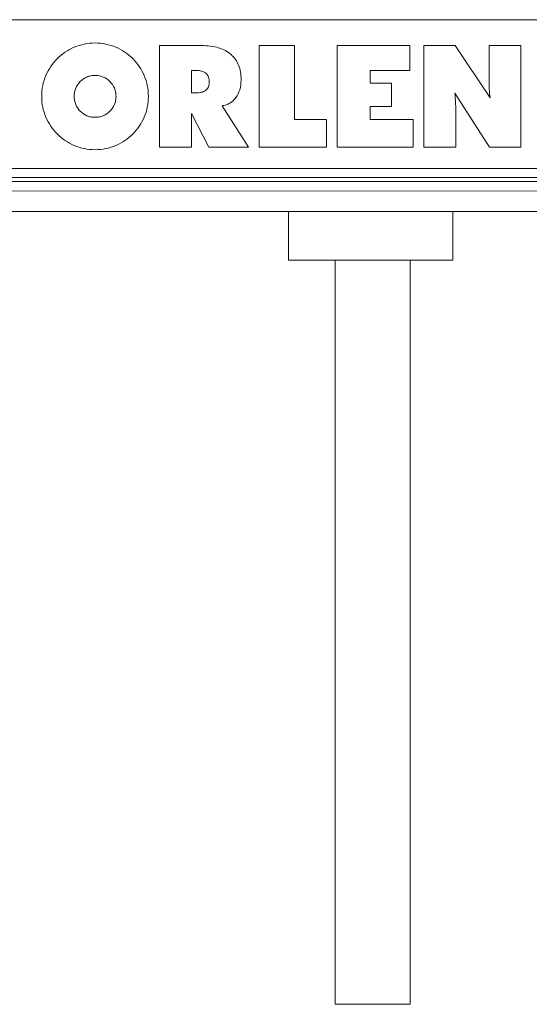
# Model space of a CAD drawing. Extents: x 64716 to 7565828, y -87108 to 5881792.
# Tile 132 of 160: x 289321 to 291182, y -47269 to -43673. Entities that reach past the tile are written whole.
import ezdxf

# ---------------------------------------------------------------- set-up
doc = ezdxf.new("R2010")
doc.units = 0
doc.header["$MEASUREMENT"] = 0
doc.layers.add('linii', color=7, linetype='Continuous', lineweight=15)

msp = doc.modelspace()

# ---------------------------------------------------------------- linework, layer by layer
at = {"layer": 'linii'}
for p, q in [((266802, -43673, 0), (291112.4, -43673, 0)), ((290236.2, -43673, 0), (291212.4, -43673, 0)), ((289479.7, -43796.7, 0), (289487.5, -43791.5, 0)), ((289479.7, -43796.7, 0), (289487.5, -43791.5, 0)), ((289487.5, -43791.5, 0), (289495.3, -43786.3, 0)), ((289487.5, -43791.5, 0), (289495.3, -43786.3, 0)), ((289495.3, -43786.3, 0), (289503.4, -43781.5, 0)), ((289495.3, -43786.3, 0), (289503.4, -43781.5, 0)), ((289503.4, -43781.5, 0), (289511.9, -43777.1, 0)), ((289503.4, -43781.5, 0), (289511.9, -43777.1, 0)), ((289511.9, -43777.1, 0), (289520.4, -43773.4, 0)), ((289511.9, -43777.1, 0), (289520.4, -43773.4, 0)), ((289520.4, -43773.4, 0), (289529.2, -43769.7, 0)), ((289520.4, -43773.4, 0), (289529.2, -43769.7, 0)), ((289529.2, -43769.7, 0), (289538.5, -43766.8, 0)), ((289529.2, -43769.7, 0), (289538.5, -43766.8, 0)), ((289538.5, -43766.8, 0), (289547.7, -43764.2, 0)), ((289538.5, -43766.8, 0), (289547.7, -43764.2, 0)), ((289547.7, -43764.2, 0), (289556.9, -43762, 0)), ((289547.7, -43764.2, 0), (289556.9, -43762, 0)), ((289556.9, -43762, 0), (289566.6, -43760.1, 0)), ((289556.9, -43762, 0), (289566.6, -43760.1, 0)), ((289566.6, -43760.1, 0), (289576.5, -43759, 0)), ((289566.6, -43760.1, 0), (289576.5, -43759, 0)), ((289576.5, -43759, 0), (289586.1, -43758.3, 0)), ((289576.5, -43759, 0), (289586.1, -43758.3, 0)), ((289586.1, -43758.3, 0), (289596.1, -43757.9, 0)), ((289586.1, -43758.3, 0), (289596.1, -43757.9, 0)), ((289596.1, -43757.9, 0), (289606.4, -43758.3, 0)), ((289596.1, -43757.9, 0), (289606.4, -43758.3, 0)), ((289606.4, -43758.3, 0), (289616.1, -43759, 0)), ((289606.4, -43758.3, 0), (289616.1, -43759, 0)), ((289616.1, -43759, 0), (289626, -43760.1, 0)), ((289616.1, -43759, 0), (289626, -43760.1, 0)), ((289626, -43760.1, 0), (289635.6, -43762, 0)), ((289626, -43760.1, 0), (289635.6, -43762, 0)), ((289635.6, -43762, 0), (289644.9, -43764.2, 0)), ((289635.6, -43762, 0), (289644.9, -43764.2, 0)), ((289644.9, -43764.2, 0), (289654.1, -43766.8, 0)), ((289644.9, -43764.2, 0), (289654.1, -43766.8, 0)), ((289654.1, -43766.8, 0), (289663.3, -43769.7, 0)), ((289654.1, -43766.8, 0), (289663.3, -43769.7, 0)), ((289663.3, -43769.7, 0), (289672.2, -43773.4, 0)), ((289663.3, -43769.7, 0), (289672.2, -43773.4, 0)), ((289672.2, -43773.4, 0), (289680.7, -43777.1, 0)), ((289672.2, -43773.4, 0), (289680.7, -43777.1, 0)), ((289680.7, -43777.1, 0), (289689.2, -43781.5, 0)), ((289680.7, -43777.1, 0), (289689.2, -43781.5, 0)), ((289689.2, -43781.5, 0), (289697.3, -43786.3, 0)), ((289689.2, -43781.5, 0), (289697.3, -43786.3, 0)), ((289697.3, -43786.3, 0), (289705.1, -43791.5, 0)), ((289697.3, -43786.3, 0), (289705.1, -43791.5, 0)), ((289705.1, -43791.5, 0), (289712.8, -43796.7, 0)), ((289705.1, -43791.5, 0), (289712.8, -43796.7, 0)), ((289984, -43767.5, 0), (289832.1, -43767.5, 0)), ((289832.1, -43767.5, 0), (289832.1, -44138, 0)), ((289984, -43767.5, 0), (289832.1, -43767.5, 0)), ((289832.1, -43767.5, 0), (289832.1, -44138, 0)), ((289992.8, -43767.5, 0), (289984, -43767.5, 0)), ((289992.8, -43767.5, 0), (289984, -43767.5, 0)), ((290001.3, -43767.9, 0), (289992.8, -43767.5, 0)), ((290001.3, -43767.9, 0), (289992.8, -43767.5, 0)), ((290009.8, -43768.6, 0), (290001.3, -43767.9, 0)), ((290009.8, -43768.6, 0), (290001.3, -43767.9, 0)), ((290018, -43769.7, 0), (290009.8, -43768.6, 0)), ((290018, -43769.7, 0), (290009.8, -43768.6, 0)), ((290025.7, -43770.8, 0), (290018, -43769.7, 0)), ((290025.7, -43770.8, 0), (290018, -43769.7, 0)), ((290033.1, -43772.3, 0), (290025.7, -43770.8, 0)), ((290033.1, -43772.3, 0), (290025.7, -43770.8, 0)), ((290040.5, -43773.8, 0), (290033.1, -43772.3, 0)), ((290040.5, -43773.8, 0), (290033.1, -43772.3, 0)), ((290047.1, -43776, 0), (290040.5, -43773.8, 0)), ((290047.1, -43776, 0), (290040.5, -43773.8, 0)), ((290053.8, -43778.2, 0), (290047.1, -43776, 0)), ((290053.8, -43778.2, 0), (290047.1, -43776, 0)), ((290060.4, -43780.4, 0), (290053.8, -43778.2, 0)), ((290060.4, -43780.4, 0), (290053.8, -43778.2, 0)), ((290066.3, -43783, 0), (290060.4, -43780.4, 0)), ((290066.3, -43783, 0), (290060.4, -43780.4, 0)), ((290072.3, -43786, 0), (290066.3, -43783, 0)), ((290072.3, -43786, 0), (290066.3, -43783, 0)), ((290077.8, -43789.3, 0), (290072.3, -43786, 0)), ((290077.8, -43789.3, 0), (290072.3, -43786, 0)), ((290083, -43792.6, 0), (290077.8, -43789.3, 0)), ((290083, -43792.6, 0), (290077.8, -43789.3, 0)), ((290088.1, -43796.3, 0), (290083, -43792.6, 0)), ((290088.1, -43796.3, 0), (290083, -43792.6, 0)), ((290324.5, -43767.5, 0), (290195.3, -43767.5, 0)), ((290195.3, -43767.5, 0), (290195.3, -44138, 0)), ((290324.5, -43767.5, 0), (290195.3, -43767.5, 0)), ((290195.3, -43767.5, 0), (290195.3, -44138, 0)), ((290324.5, -44037.2, 0), (290324.5, -43767.5, 0)), ((290324.5, -44037.2, 0), (290324.5, -43767.5, 0)), ((290480.8, -43767.5, 0), (290480.8, -44138, 0)), ((290745.3, -43767.5, 0), (290480.8, -43767.5, 0)), ((290480.8, -43767.5, 0), (290480.8, -44138, 0)), ((290745.3, -43767.5, 0), (290480.8, -43767.5, 0)), ((290745.3, -43858, 0), (290745.3, -43767.5, 0)), ((290745.3, -43858, 0), (290745.3, -43767.5, 0)), ((290911.5, -43767.5, 0), (290797, -43767.5, 0)), ((290797, -43767.5, 0), (290797, -44138, 0)), ((290911.5, -43767.5, 0), (290797, -43767.5, 0)), ((290797, -43767.5, 0), (290797, -44138, 0)), ((291039, -43958.5, 0), (290911.5, -43767.5, 0)), ((291039, -43958.5, 0), (290911.5, -43767.5, 0)), ((291034.9, -43767.5, 0), (291034.9, -43889, 0)), ((291150.9, -43767.5, 0), (291034.9, -43767.5, 0)), ((291034.9, -43767.5, 0), (291034.9, -43889, 0)), ((291150.9, -43767.5, 0), (291034.9, -43767.5, 0)), ((291150.9, -44138, 0), (291150.9, -43767.5, 0)), ((291150.9, -44138, 0), (291150.9, -43767.5, 0)), ((289440.2, -43836.6, 0), (289445.8, -43829.2, 0)), ((289440.2, -43836.6, 0), (289445.8, -43829.2, 0)), ((289445.8, -43829.2, 0), (289452, -43821.8, 0)), ((289445.8, -43829.2, 0), (289452, -43821.8, 0)), ((289452, -43821.8, 0), (289458.7, -43815.2, 0)), ((289452, -43821.8, 0), (289458.7, -43815.2, 0)), ((289458.7, -43815.2, 0), (289465.3, -43808.9, 0)), ((289458.7, -43815.2, 0), (289465.3, -43808.9, 0)), ((289465.3, -43808.9, 0), (289472.4, -43802.6, 0)), ((289465.3, -43808.9, 0), (289472.4, -43802.6, 0)), ((289472.4, -43802.6, 0), (289479.7, -43796.7, 0)), ((289472.4, -43802.6, 0), (289479.7, -43796.7, 0)), ((289712.8, -43796.7, 0), (289720.2, -43802.6, 0)), ((289712.8, -43796.7, 0), (289720.2, -43802.6, 0)), ((289720.2, -43802.6, 0), (289727.2, -43808.9, 0)), ((289720.2, -43802.6, 0), (289727.2, -43808.9, 0)), ((289727.2, -43808.9, 0), (289733.9, -43815.2, 0)), ((289727.2, -43808.9, 0), (289733.9, -43815.2, 0)), ((289733.9, -43815.2, 0), (289740.5, -43821.8, 0)), ((289733.9, -43815.2, 0), (289740.5, -43821.8, 0)), ((289740.5, -43821.8, 0), (289746.4, -43829.2, 0)), ((289740.5, -43821.8, 0), (289746.4, -43829.2, 0)), ((289746.4, -43829.2, 0), (289752.4, -43836.6, 0)), ((289746.4, -43829.2, 0), (289752.4, -43836.6, 0)), ((290092.9, -43800.4, 0), (290088.1, -43796.3, 0)), ((290092.9, -43800.4, 0), (290088.1, -43796.3, 0)), ((290097.4, -43804.4, 0), (290092.9, -43800.4, 0)), ((290097.4, -43804.4, 0), (290092.9, -43800.4, 0)), ((290101.4, -43808.5, 0), (290097.4, -43804.4, 0)), ((290101.4, -43808.5, 0), (290097.4, -43804.4, 0)), ((290105.1, -43813.3, 0), (290101.4, -43808.5, 0)), ((290105.1, -43813.3, 0), (290101.4, -43808.5, 0)), ((290108.8, -43818.1, 0), (290105.1, -43813.3, 0)), ((290108.8, -43818.1, 0), (290105.1, -43813.3, 0)), ((290112.1, -43822.9, 0), (290108.8, -43818.1, 0)), ((290112.1, -43822.9, 0), (290108.8, -43818.1, 0)), ((290115.1, -43828.1, 0), (290112.1, -43822.9, 0)), ((290115.1, -43828.1, 0), (290112.1, -43822.9, 0)), ((290118.1, -43833.6, 0), (290115.1, -43828.1, 0)), ((290118.1, -43833.6, 0), (290115.1, -43828.1, 0)), ((289420.6, -43868.7, 0), (289425.1, -43860.2, 0)), ((289420.6, -43868.7, 0), (289425.1, -43860.2, 0)), ((289425.1, -43860.2, 0), (289429.5, -43852.1, 0)), ((289425.1, -43860.2, 0), (289429.5, -43852.1, 0)), ((289429.5, -43852.1, 0), (289434.7, -43844, 0)), ((289429.5, -43852.1, 0), (289434.7, -43844, 0)), ((289434.7, -43844, 0), (289440.2, -43836.6, 0)), ((289434.7, -43844, 0), (289440.2, -43836.6, 0)), ((289752.4, -43836.6, 0), (289757.9, -43844, 0)), ((289752.4, -43836.6, 0), (289757.9, -43844, 0)), ((289757.9, -43844, 0), (289763.1, -43852.1, 0)), ((289757.9, -43844, 0), (289763.1, -43852.1, 0)), ((289763.1, -43852.1, 0), (289767.5, -43860.2, 0)), ((289763.1, -43852.1, 0), (289767.5, -43860.2, 0)), ((289767.5, -43860.2, 0), (289771.9, -43868.7, 0)), ((289767.5, -43860.2, 0), (289771.9, -43868.7, 0)), ((289948.1, -43862.8, 0), (289948.1, -43859.1, 0)), ((289948.1, -43859.1, 0), (289970.7, -43859.1, 0)), ((289948.1, -43862.8, 0), (289948.1, -43859.1, 0)), ((289948.1, -43859.1, 0), (289970.7, -43859.1, 0)), ((289948.1, -43935.2, 0), (289948.1, -43862.8, 0)), ((289948.1, -43935.2, 0), (289948.1, -43862.8, 0)), ((289970.7, -43859.1, 0), (289975.8, -43859.1, 0)), ((289970.7, -43859.1, 0), (289975.8, -43859.1, 0)), ((289975.8, -43859.1, 0), (289980.6, -43859.9, 0)), ((289975.8, -43859.1, 0), (289980.6, -43859.9, 0)), ((289980.6, -43859.9, 0), (289985.1, -43860.6, 0)), ((289980.6, -43859.9, 0), (289985.1, -43860.6, 0)), ((289985.1, -43860.6, 0), (289989.1, -43861.7, 0)), ((289985.1, -43860.6, 0), (289989.1, -43861.7, 0)), ((289989.1, -43861.7, 0), (289992.8, -43863.2, 0)), ((289989.1, -43861.7, 0), (289992.8, -43863.2, 0)), ((289992.8, -43863.2, 0), (289996.5, -43865.4, 0)), ((289992.8, -43863.2, 0), (289996.5, -43865.4, 0)), ((289996.5, -43865.4, 0), (289999.5, -43867.2, 0)), ((289996.5, -43865.4, 0), (289999.5, -43867.2, 0)), ((290120.3, -43839.5, 0), (290118.1, -43833.6, 0)), ((290120.3, -43839.5, 0), (290118.1, -43833.6, 0)), ((290122.5, -43845.4, 0), (290120.3, -43839.5, 0)), ((290122.5, -43845.4, 0), (290120.3, -43839.5, 0)), ((290124.3, -43851.4, 0), (290122.5, -43845.4, 0)), ((290124.3, -43851.4, 0), (290122.5, -43845.4, 0)), ((290125.8, -43857.6, 0), (290124.3, -43851.4, 0)), ((290125.8, -43857.6, 0), (290124.3, -43851.4, 0)), ((290127.3, -43864.3, 0), (290125.8, -43857.6, 0)), ((290127.3, -43864.3, 0), (290125.8, -43857.6, 0)), ((290128.4, -43870.9, 0), (290127.3, -43864.3, 0)), ((290128.4, -43870.9, 0), (290127.3, -43864.3, 0)), ((290600.5, -43904.6, 0), (290600.5, -43858, 0)), ((290600.5, -43858, 0), (290745.3, -43858, 0)), ((290600.5, -43904.6, 0), (290600.5, -43858, 0)), ((290600.5, -43858, 0), (290745.3, -43858, 0)), ((289407.3, -43904.2, 0), (289410.3, -43894.9, 0)), ((289407.3, -43904.2, 0), (289410.3, -43894.9, 0)), ((289410.3, -43894.9, 0), (289413.3, -43886.1, 0)), ((289410.3, -43894.9, 0), (289413.3, -43886.1, 0)), ((289413.3, -43886.1, 0), (289416.6, -43877.2, 0)), ((289413.3, -43886.1, 0), (289416.6, -43877.2, 0)), ((289416.6, -43877.2, 0), (289420.6, -43868.7, 0)), ((289416.6, -43877.2, 0), (289420.6, -43868.7, 0)), ((289537.4, -43904.2, 0), (289542.2, -43899, 0)), ((289537.4, -43904.2, 0), (289542.2, -43899, 0)), ((289542.2, -43899, 0), (289547.7, -43893.8, 0)), ((289542.2, -43899, 0), (289547.7, -43893.8, 0)), ((289547.7, -43893.8, 0), (289553.6, -43889.4, 0)), ((289547.7, -43893.8, 0), (289553.6, -43889.4, 0)), ((289553.6, -43889.4, 0), (289559.9, -43885.7, 0)), ((289553.6, -43889.4, 0), (289559.9, -43885.7, 0)), ((289559.9, -43885.7, 0), (289566.6, -43882.4, 0)), ((289559.9, -43885.7, 0), (289566.6, -43882.4, 0)), ((289566.6, -43882.4, 0), (289569.9, -43880.9, 0)), ((289566.6, -43882.4, 0), (289569.9, -43880.9, 0)), ((289569.9, -43880.9, 0), (289573.6, -43879.8, 0)), ((289569.9, -43880.9, 0), (289573.6, -43879.8, 0)), ((289573.6, -43879.8, 0), (289577.3, -43878.7, 0)), ((289573.6, -43879.8, 0), (289577.3, -43878.7, 0)), ((289577.3, -43878.7, 0), (289581, -43878, 0)), ((289577.3, -43878.7, 0), (289581, -43878, 0)), ((289581, -43878, 0), (289584.7, -43877.2, 0)), ((289581, -43878, 0), (289584.7, -43877.2, 0)), ((289584.7, -43877.2, 0), (289588.3, -43876.8, 0)), ((289584.7, -43877.2, 0), (289588.3, -43876.8, 0)), ((289588.3, -43876.8, 0), (289592.4, -43876.5, 0)), ((289588.3, -43876.8, 0), (289592.4, -43876.5, 0)), ((289592.4, -43876.5, 0), (289596.1, -43876.5, 0)), ((289592.4, -43876.5, 0), (289596.1, -43876.5, 0)), ((289596.1, -43876.5, 0), (289600.2, -43876.5, 0)), ((289596.1, -43876.5, 0), (289600.2, -43876.5, 0)), ((289600.2, -43876.5, 0), (289604.2, -43876.8, 0)), ((289600.2, -43876.5, 0), (289604.2, -43876.8, 0)), ((289604.2, -43876.8, 0), (289607.9, -43877.2, 0)), ((289604.2, -43876.8, 0), (289607.9, -43877.2, 0)), ((289607.9, -43877.2, 0), (289611.6, -43878, 0)), ((289607.9, -43877.2, 0), (289611.6, -43878, 0)), ((289611.6, -43878, 0), (289619, -43879.8, 0)), ((289611.6, -43878, 0), (289619, -43879.8, 0)), ((289619, -43879.8, 0), (289626, -43882.4, 0)), ((289619, -43879.8, 0), (289626, -43882.4, 0)), ((289626, -43882.4, 0), (289632.7, -43885.7, 0)), ((289626, -43882.4, 0), (289632.7, -43885.7, 0)), ((289632.7, -43885.7, 0), (289639, -43889.4, 0)), ((289632.7, -43885.7, 0), (289639, -43889.4, 0)), ((289639, -43889.4, 0), (289644.9, -43893.8, 0)), ((289639, -43889.4, 0), (289644.9, -43893.8, 0)), ((289644.9, -43893.8, 0), (289650.4, -43899, 0)), ((289644.9, -43893.8, 0), (289650.4, -43899, 0)), ((289650.4, -43899, 0), (289655.2, -43904.2, 0)), ((289650.4, -43899, 0), (289655.2, -43904.2, 0)), ((289771.9, -43868.7, 0), (289776, -43877.2, 0)), ((289771.9, -43868.7, 0), (289776, -43877.2, 0)), ((289776, -43877.2, 0), (289779.3, -43886.1, 0)), ((289776, -43877.2, 0), (289779.3, -43886.1, 0)), ((289779.3, -43886.1, 0), (289782.3, -43894.9, 0)), ((289779.3, -43886.1, 0), (289782.3, -43894.9, 0)), ((289782.3, -43894.9, 0), (289784.9, -43904.2, 0)), ((289782.3, -43894.9, 0), (289784.9, -43904.2, 0)), ((289999.5, -43867.2, 0), (290002.4, -43869.8, 0)), ((289999.5, -43867.2, 0), (290002.4, -43869.8, 0)), ((290002.4, -43869.8, 0), (290005, -43872.8, 0)), ((290002.4, -43869.8, 0), (290005, -43872.8, 0)), ((290005, -43872.8, 0), (290007.2, -43875.7, 0)), ((290005, -43872.8, 0), (290007.2, -43875.7, 0)), ((290007.2, -43875.7, 0), (290009.1, -43879.1, 0)), ((290007.2, -43875.7, 0), (290009.1, -43879.1, 0)), ((290009.1, -43879.1, 0), (290010.6, -43882.8, 0)), ((290009.1, -43879.1, 0), (290010.6, -43882.8, 0)), ((290010.6, -43882.8, 0), (290011.7, -43886.8, 0)), ((290010.6, -43882.8, 0), (290011.7, -43886.8, 0)), ((290011.7, -43886.8, 0), (290012.8, -43890.9, 0)), ((290011.7, -43886.8, 0), (290012.8, -43890.9, 0)), ((290012.8, -43890.9, 0), (290013.1, -43895.3, 0)), ((290012.8, -43890.9, 0), (290013.1, -43895.3, 0)), ((290013.1, -43895.3, 0), (290013.1, -43899.7, 0)), ((290013.1, -43895.3, 0), (290013.1, -43899.7, 0)), ((290013.1, -43899.7, 0), (290013.1, -43904.6, 0)), ((290013.1, -43899.7, 0), (290013.1, -43904.6, 0)), ((290129.1, -43878, 0), (290128.4, -43870.9, 0)), ((290129.1, -43878, 0), (290128.4, -43870.9, 0)), ((290129.5, -43885, 0), (290129.1, -43878, 0)), ((290129.5, -43885, 0), (290129.1, -43878, 0)), ((290129.1, -43902, 0), (290129.5, -43892.4, 0)), ((290129.1, -43902, 0), (290129.5, -43892.4, 0)), ((290129.5, -43892.4, 0), (290129.5, -43885, 0)), ((290129.5, -43892.4, 0), (290129.5, -43885, 0)), ((291034.9, -43889, 0), (291034.9, -43894.2, 0)), ((291034.9, -43889, 0), (291034.9, -43894.2, 0)), ((291034.9, -43894.2, 0), (291034.9, -43899.4, 0)), ((291034.9, -43894.2, 0), (291034.9, -43899.4, 0)), ((291034.9, -43899.4, 0), (291034.9, -43905.7, 0)), ((291034.9, -43899.4, 0), (291034.9, -43905.7, 0)), ((289401.4, -43943, 0), (289402.2, -43933, 0)), ((289401.4, -43943, 0), (289402.2, -43933, 0)), ((289402.2, -43933, 0), (289403.7, -43923.4, 0)), ((289402.2, -43933, 0), (289403.7, -43923.4, 0)), ((289403.7, -43923.4, 0), (289405.1, -43913.8, 0)), ((289403.7, -43923.4, 0), (289405.1, -43913.8, 0)), ((289405.1, -43913.8, 0), (289407.3, -43904.2, 0)), ((289405.1, -43913.8, 0), (289407.3, -43904.2, 0)), ((289521.5, -43937.4, 0), (289522.2, -43933.7, 0)), ((289521.5, -43937.4, 0), (289522.2, -43933.7, 0)), ((289522.2, -43933.7, 0), (289523.3, -43930.4, 0)), ((289522.2, -43933.7, 0), (289523.3, -43930.4, 0)), ((289523.3, -43930.4, 0), (289524.4, -43926.7, 0)), ((289523.3, -43930.4, 0), (289524.4, -43926.7, 0)), ((289524.4, -43926.7, 0), (289525.9, -43923.4, 0)), ((289524.4, -43926.7, 0), (289525.9, -43923.4, 0)), ((289525.9, -43923.4, 0), (289528.9, -43916.4, 0)), ((289525.9, -43923.4, 0), (289528.9, -43916.4, 0)), ((289528.9, -43916.4, 0), (289532.9, -43910.1, 0)), ((289528.9, -43916.4, 0), (289532.9, -43910.1, 0)), ((289532.9, -43910.1, 0), (289537.4, -43904.2, 0)), ((289532.9, -43910.1, 0), (289537.4, -43904.2, 0)), ((289655.2, -43904.2, 0), (289659.6, -43910.1, 0)), ((289655.2, -43904.2, 0), (289659.6, -43910.1, 0)), ((289659.6, -43910.1, 0), (289663.3, -43916.4, 0)), ((289659.6, -43910.1, 0), (289663.3, -43916.4, 0)), ((289663.3, -43916.4, 0), (289666.7, -43923.4, 0)), ((289663.3, -43916.4, 0), (289666.7, -43923.4, 0)), ((289666.7, -43923.4, 0), (289669.2, -43930.4, 0)), ((289666.7, -43923.4, 0), (289669.2, -43930.4, 0)), ((289669.2, -43930.4, 0), (289671.1, -43937.4, 0)), ((289669.2, -43930.4, 0), (289671.1, -43937.4, 0)), ((289784.9, -43904.2, 0), (289787.1, -43913.8, 0)), ((289784.9, -43904.2, 0), (289787.1, -43913.8, 0)), ((289787.1, -43913.8, 0), (289788.9, -43923.4, 0)), ((289787.1, -43913.8, 0), (289788.9, -43923.4, 0)), ((289788.9, -43923.4, 0), (289790, -43933, 0)), ((289788.9, -43923.4, 0), (289790, -43933, 0)), ((289790, -43933, 0), (289790.8, -43943, 0)), ((289790, -43933, 0), (289790.8, -43943, 0)), ((289948.1, -43939.6, 0), (289948.1, -43935.2, 0)), ((289948.1, -43939.6, 0), (289948.1, -43935.2, 0)), ((289988.8, -43937.1, 0), (289984.7, -43938.2, 0)), ((289988.8, -43937.1, 0), (289984.7, -43938.2, 0)), ((289992.8, -43935.6, 0), (289988.8, -43937.1, 0)), ((289992.8, -43935.6, 0), (289988.8, -43937.1, 0)), ((289996.2, -43933.7, 0), (289992.8, -43935.6, 0)), ((289996.2, -43933.7, 0), (289992.8, -43935.6, 0)), ((289999.5, -43931.9, 0), (289996.2, -43933.7, 0)), ((289999.5, -43931.9, 0), (289996.2, -43933.7, 0)), ((290002.4, -43929.3, 0), (289999.5, -43931.9, 0)), ((290002.4, -43929.3, 0), (289999.5, -43931.9, 0)), ((290004.7, -43926.7, 0), (290002.4, -43929.3, 0)), ((290004.7, -43926.7, 0), (290002.4, -43929.3, 0)), ((290006.9, -43923.8, 0), (290004.7, -43926.7, 0)), ((290006.9, -43923.8, 0), (290004.7, -43926.7, 0)), ((290009.1, -43920.4, 0), (290006.9, -43923.8, 0)), ((290009.1, -43920.4, 0), (290006.9, -43923.8, 0)), ((290010.6, -43916.7, 0), (290009.1, -43920.4, 0)), ((290010.6, -43916.7, 0), (290009.1, -43920.4, 0)), ((290011.7, -43913, 0), (290010.6, -43916.7, 0)), ((290011.7, -43913, 0), (290010.6, -43916.7, 0)), ((290012.8, -43909, 0), (290011.7, -43913, 0)), ((290012.8, -43909, 0), (290011.7, -43913, 0)), ((290013.1, -43904.6, 0), (290012.8, -43909, 0)), ((290013.1, -43904.6, 0), (290012.8, -43909, 0)), ((290118.8, -43944.1, 0), (290121.8, -43936.7, 0)), ((290118.8, -43944.1, 0), (290121.8, -43936.7, 0)), ((290121.8, -43936.7, 0), (290124.7, -43928.6, 0)), ((290121.8, -43936.7, 0), (290124.7, -43928.6, 0)), ((290124.7, -43928.6, 0), (290126.9, -43920.4, 0)), ((290124.7, -43928.6, 0), (290126.9, -43920.4, 0)), ((290126.9, -43920.4, 0), (290128.4, -43911.2, 0)), ((290126.9, -43920.4, 0), (290128.4, -43911.2, 0)), ((290128.4, -43911.2, 0), (290129.1, -43902, 0)), ((290128.4, -43911.2, 0), (290129.1, -43902, 0)), ((290678.8, -43904.6, 0), (290600.5, -43904.6, 0)), ((290678.8, -43904.6, 0), (290600.5, -43904.6, 0)), ((290678.8, -43990.6, 0), (290678.8, -43904.6, 0)), ((290678.8, -43990.6, 0), (290678.8, -43904.6, 0)), ((291034.9, -43905.7, 0), (291034.9, -43912.3, 0)), ((291034.9, -43905.7, 0), (291034.9, -43912.3, 0)), ((291034.9, -43912.3, 0), (291035.3, -43919, 0)), ((291034.9, -43912.3, 0), (291035.3, -43919, 0)), ((291035.3, -43919, 0), (291035.3, -43926.3, 0)), ((291035.3, -43919, 0), (291035.3, -43926.3, 0)), ((291035.3, -43926.3, 0), (291036, -43933.7, 0)), ((291035.3, -43926.3, 0), (291036, -43933.7, 0)), ((291036, -43933.7, 0), (291036.7, -43941.9, 0)), ((291036, -43933.7, 0), (291036.7, -43941.9, 0)), ((289401.4, -43952.9, 0), (289401.4, -43943, 0)), ((289401.4, -43952.9, 0), (289401.4, -43943, 0)), ((289401.4, -43962.9, 0), (289401.4, -43952.9, 0)), ((289401.4, -43962.9, 0), (289401.4, -43952.9, 0)), ((289402.2, -43972.9, 0), (289401.4, -43962.9, 0)), ((289402.2, -43972.9, 0), (289401.4, -43962.9, 0)), ((289403.7, -43982.5, 0), (289402.2, -43972.9, 0)), ((289403.7, -43982.5, 0), (289402.2, -43972.9, 0)), ((289519.6, -43952.9, 0), (289520, -43948.9, 0)), ((289519.6, -43952.9, 0), (289520, -43948.9, 0)), ((289520, -43957, 0), (289519.6, -43952.9, 0)), ((289520, -43957, 0), (289519.6, -43952.9, 0)), ((289520, -43945.2, 0), (289520.7, -43941.5, 0)), ((289520, -43945.2, 0), (289520.7, -43941.5, 0)), ((289520, -43948.9, 0), (289520, -43945.2, 0)), ((289520, -43948.9, 0), (289520, -43945.2, 0)), ((289520, -43960.7, 0), (289520, -43957, 0)), ((289520, -43960.7, 0), (289520, -43957, 0)), ((289520.7, -43964.4, 0), (289520, -43960.7, 0)), ((289520.7, -43964.4, 0), (289520, -43960.7, 0)), ((289520.7, -43941.5, 0), (289521.5, -43937.4, 0)), ((289520.7, -43941.5, 0), (289521.5, -43937.4, 0)), ((289521.5, -43968.5, 0), (289520.7, -43964.4, 0)), ((289521.5, -43968.5, 0), (289520.7, -43964.4, 0)), ((289522.2, -43972.1, 0), (289521.5, -43968.5, 0)), ((289522.2, -43972.1, 0), (289521.5, -43968.5, 0)), ((289523.3, -43975.5, 0), (289522.2, -43972.1, 0)), ((289523.3, -43975.5, 0), (289522.2, -43972.1, 0)), ((289670.4, -43972.1, 0), (289669.2, -43975.5, 0)), ((289670.4, -43972.1, 0), (289669.2, -43975.5, 0)), ((289671.1, -43968.5, 0), (289670.4, -43972.1, 0)), ((289671.1, -43968.5, 0), (289670.4, -43972.1, 0)), ((289671.1, -43937.4, 0), (289671.8, -43941.5, 0)), ((289671.1, -43937.4, 0), (289671.8, -43941.5, 0)), ((289671.8, -43964.4, 0), (289671.1, -43968.5, 0)), ((289671.8, -43964.4, 0), (289671.1, -43968.5, 0)), ((289671.8, -43941.5, 0), (289672.2, -43945.2, 0)), ((289671.8, -43941.5, 0), (289672.2, -43945.2, 0)), ((289672.2, -43960.7, 0), (289671.8, -43964.4, 0)), ((289672.2, -43960.7, 0), (289671.8, -43964.4, 0)), ((289672.2, -43945.2, 0), (289672.6, -43948.9, 0)), ((289672.2, -43945.2, 0), (289672.6, -43948.9, 0)), ((289672.6, -43957, 0), (289672.2, -43960.7, 0)), ((289672.6, -43957, 0), (289672.2, -43960.7, 0)), ((289672.6, -43948.9, 0), (289672.9, -43952.9, 0)), ((289672.6, -43948.9, 0), (289672.9, -43952.9, 0)), ((289672.9, -43952.9, 0), (289672.6, -43957, 0)), ((289672.9, -43952.9, 0), (289672.6, -43957, 0)), ((289790, -43972.9, 0), (289788.9, -43982.5, 0)), ((289790, -43972.9, 0), (289788.9, -43982.5, 0)), ((289790.8, -43962.9, 0), (289790, -43972.9, 0)), ((289790.8, -43962.9, 0), (289790, -43972.9, 0)), ((289790.8, -43943, 0), (289791.1, -43952.9, 0)), ((289790.8, -43943, 0), (289791.1, -43952.9, 0)), ((289791.1, -43952.9, 0), (289790.8, -43962.9, 0)), ((289791.1, -43952.9, 0), (289790.8, -43962.9, 0)), ((289970.7, -43939.6, 0), (289948.1, -43939.6, 0)), ((289970.7, -43939.6, 0), (289948.1, -43939.6, 0)), ((289975.5, -43939.6, 0), (289970.7, -43939.6, 0)), ((289975.5, -43939.6, 0), (289970.7, -43939.6, 0)), ((289980.3, -43938.9, 0), (289975.5, -43939.6, 0)), ((289980.3, -43938.9, 0), (289975.5, -43939.6, 0)), ((289984.7, -43938.2, 0), (289980.3, -43938.9, 0)), ((289984.7, -43938.2, 0), (289980.3, -43938.9, 0)), ((290094.8, -43973.6, 0), (290097.7, -43971, 0)), ((290094.8, -43973.6, 0), (290097.7, -43971, 0)), ((290097.7, -43971, 0), (290100.3, -43968.8, 0)), ((290097.7, -43971, 0), (290100.3, -43968.8, 0)), ((290100.3, -43968.8, 0), (290103.3, -43966.2, 0)), ((290100.3, -43968.8, 0), (290103.3, -43966.2, 0)), ((290103.3, -43966.2, 0), (290105.9, -43963.7, 0)), ((290103.3, -43966.2, 0), (290105.9, -43963.7, 0)), ((290105.9, -43963.7, 0), (290108.1, -43960.7, 0)), ((290105.9, -43963.7, 0), (290108.1, -43960.7, 0)), ((290108.1, -43960.7, 0), (290110.7, -43957.7, 0)), ((290108.1, -43960.7, 0), (290110.7, -43957.7, 0)), ((290110.7, -43957.7, 0), (290114.7, -43951.1, 0)), ((290110.7, -43957.7, 0), (290114.7, -43951.1, 0)), ((290114.7, -43951.1, 0), (290118.8, -43944.1, 0)), ((290114.7, -43951.1, 0), (290118.8, -43944.1, 0)), ((290910.4, -43950.7, 0), (290909.3, -43941.9, 0)), ((290909.3, -43941.9, 0), (291036, -44138, 0)), ((290910.4, -43950.7, 0), (290909.3, -43941.9, 0)), ((290909.3, -43941.9, 0), (291036, -44138, 0)), ((290911.1, -43959.2, 0), (290910.4, -43950.7, 0)), ((290911.1, -43959.2, 0), (290910.4, -43950.7, 0)), ((290911.9, -43967, 0), (290911.1, -43959.2, 0)), ((290911.9, -43967, 0), (290911.1, -43959.2, 0)), ((290912.6, -43974.7, 0), (290911.9, -43967, 0)), ((290912.6, -43974.7, 0), (290911.9, -43967, 0)), ((291036.7, -43941.9, 0), (291037.5, -43950, 0)), ((291036.7, -43941.9, 0), (291037.5, -43950, 0)), ((291037.5, -43950, 0), (291039, -43958.5, 0)), ((291037.5, -43950, 0), (291039, -43958.5, 0)), ((289405.1, -43992.1, 0), (289403.7, -43982.5, 0)), ((289405.1, -43992.1, 0), (289403.7, -43982.5, 0)), ((289407.3, -44001.7, 0), (289405.1, -43992.1, 0)), ((289407.3, -44001.7, 0), (289405.1, -43992.1, 0)), ((289410.3, -44010.9, 0), (289407.3, -44001.7, 0)), ((289410.3, -44010.9, 0), (289407.3, -44001.7, 0)), ((289524.4, -43979.2, 0), (289523.3, -43975.5, 0)), ((289524.4, -43979.2, 0), (289523.3, -43975.5, 0)), ((289525.9, -43982.5, 0), (289524.4, -43979.2, 0)), ((289525.9, -43982.5, 0), (289524.4, -43979.2, 0)), ((289528.9, -43989.5, 0), (289525.9, -43982.5, 0)), ((289528.9, -43989.5, 0), (289525.9, -43982.5, 0)), ((289532.9, -43995.8, 0), (289528.9, -43989.5, 0)), ((289532.9, -43995.8, 0), (289528.9, -43989.5, 0)), ((289537.4, -44001.7, 0), (289532.9, -43995.8, 0)), ((289537.4, -44001.7, 0), (289532.9, -43995.8, 0)), ((289542.2, -44006.9, 0), (289537.4, -44001.7, 0)), ((289542.2, -44006.9, 0), (289537.4, -44001.7, 0)), ((289547.7, -44012, 0), (289542.2, -44006.9, 0)), ((289547.7, -44012, 0), (289542.2, -44006.9, 0)), ((289650.4, -44006.9, 0), (289644.9, -44012, 0)), ((289650.4, -44006.9, 0), (289644.9, -44012, 0)), ((289655.2, -44001.7, 0), (289650.4, -44006.9, 0)), ((289655.2, -44001.7, 0), (289650.4, -44006.9, 0)), ((289659.6, -43995.8, 0), (289655.2, -44001.7, 0)), ((289659.6, -43995.8, 0), (289655.2, -44001.7, 0)), ((289663.3, -43989.5, 0), (289659.6, -43995.8, 0)), ((289663.3, -43989.5, 0), (289659.6, -43995.8, 0)), ((289666.7, -43982.5, 0), (289663.3, -43989.5, 0)), ((289666.7, -43982.5, 0), (289663.3, -43989.5, 0)), ((289668.1, -43979.2, 0), (289666.7, -43982.5, 0)), ((289668.1, -43979.2, 0), (289666.7, -43982.5, 0)), ((289669.2, -43975.5, 0), (289668.1, -43979.2, 0)), ((289669.2, -43975.5, 0), (289668.1, -43979.2, 0)), ((289784.9, -44001.7, 0), (289782.3, -44010.9, 0)), ((289784.9, -44001.7, 0), (289782.3, -44010.9, 0)), ((289787.1, -43992.1, 0), (289784.9, -44001.7, 0)), ((289787.1, -43992.1, 0), (289784.9, -44001.7, 0)), ((289788.9, -43982.5, 0), (289787.1, -43992.1, 0)), ((289788.9, -43982.5, 0), (289787.1, -43992.1, 0)), ((290060.1, -43987.3, 0), (290063.8, -43986.6, 0)), ((290060.1, -43987.3, 0), (290063.8, -43986.6, 0)), ((290156.5, -44138, 0), (290060.1, -43987.3, 0)), ((290156.5, -44138, 0), (290060.1, -43987.3, 0)), ((290063.8, -43986.6, 0), (290067.8, -43985.8, 0)), ((290063.8, -43986.6, 0), (290067.8, -43985.8, 0)), ((290067.8, -43985.8, 0), (290071.5, -43984.7, 0)), ((290067.8, -43985.8, 0), (290071.5, -43984.7, 0)), ((290071.5, -43984.7, 0), (290075.2, -43983.6, 0)), ((290071.5, -43984.7, 0), (290075.2, -43983.6, 0)), ((290075.2, -43983.6, 0), (290078.5, -43982.5, 0)), ((290075.2, -43983.6, 0), (290078.5, -43982.5, 0)), ((290078.5, -43982.5, 0), (290081.9, -43981, 0)), ((290078.5, -43982.5, 0), (290081.9, -43981, 0)), ((290081.9, -43981, 0), (290085.2, -43979.5, 0)), ((290081.9, -43981, 0), (290085.2, -43979.5, 0)), ((290085.2, -43979.5, 0), (290088.5, -43977.7, 0)), ((290085.2, -43979.5, 0), (290088.5, -43977.7, 0)), ((290088.5, -43977.7, 0), (290091.8, -43975.5, 0)), ((290088.5, -43977.7, 0), (290091.8, -43975.5, 0)), ((290091.8, -43975.5, 0), (290094.8, -43973.6, 0)), ((290091.8, -43975.5, 0), (290094.8, -43973.6, 0)), ((290600.5, -44037.5, 0), (290600.5, -43990.6, 0)), ((290600.5, -43990.6, 0), (290678.8, -43990.6, 0)), ((290600.5, -44037.5, 0), (290600.5, -43990.6, 0)), ((290600.5, -43990.6, 0), (290678.8, -43990.6, 0)), ((290912.6, -43981.8, 0), (290912.6, -43974.7, 0)), ((290912.6, -43981.8, 0), (290912.6, -43974.7, 0)), ((290913, -43988.4, 0), (290912.6, -43981.8, 0)), ((290913, -43988.4, 0), (290912.6, -43981.8, 0)), ((290913, -43994.7, 0), (290913, -43988.4, 0)), ((290913, -43994.7, 0), (290913, -43988.4, 0)), ((290913, -44000.6, 0), (290913, -43994.7, 0)), ((290913, -44000.6, 0), (290913, -43994.7, 0)), ((290913, -44138, 0), (290913, -44000.6, 0)), ((290913, -44138, 0), (290913, -44000.6, 0)), ((289413.3, -44019.8, 0), (289410.3, -44010.9, 0)), ((289413.3, -44019.8, 0), (289410.3, -44010.9, 0)), ((289416.6, -44028.7, 0), (289413.3, -44019.8, 0)), ((289416.6, -44028.7, 0), (289413.3, -44019.8, 0)), ((289420.6, -44037.2, 0), (289416.6, -44028.7, 0)), ((289420.6, -44037.2, 0), (289416.6, -44028.7, 0)), ((289425.1, -44045.7, 0), (289420.6, -44037.2, 0)), ((289425.1, -44045.7, 0), (289420.6, -44037.2, 0)), ((289553.6, -44016.5, 0), (289547.7, -44012, 0)), ((289553.6, -44016.5, 0), (289547.7, -44012, 0)), ((289559.9, -44020.2, 0), (289553.6, -44016.5, 0)), ((289559.9, -44020.2, 0), (289553.6, -44016.5, 0)), ((289566.6, -44023.5, 0), (289559.9, -44020.2, 0)), ((289566.6, -44023.5, 0), (289559.9, -44020.2, 0)), ((289569.9, -44025, 0), (289566.6, -44023.5, 0)), ((289569.9, -44025, 0), (289566.6, -44023.5, 0)), ((289573.6, -44026.1, 0), (289569.9, -44025, 0)), ((289573.6, -44026.1, 0), (289569.9, -44025, 0)), ((289577.3, -44027.2, 0), (289573.6, -44026.1, 0)), ((289577.3, -44027.2, 0), (289573.6, -44026.1, 0)), ((289581, -44027.9, 0), (289577.3, -44027.2, 0)), ((289581, -44027.9, 0), (289577.3, -44027.2, 0)), ((289584.7, -44028.7, 0), (289581, -44027.9, 0)), ((289584.7, -44028.7, 0), (289581, -44027.9, 0)), ((289588.3, -44029, 0), (289584.7, -44028.7, 0)), ((289588.3, -44029, 0), (289584.7, -44028.7, 0)), ((289592.4, -44029.4, 0), (289588.3, -44029, 0)), ((289592.4, -44029.4, 0), (289588.3, -44029, 0)), ((289596.1, -44029.4, 0), (289592.4, -44029.4, 0)), ((289596.1, -44029.4, 0), (289592.4, -44029.4, 0)), ((289600.2, -44029.4, 0), (289596.1, -44029.4, 0)), ((289600.2, -44029.4, 0), (289596.1, -44029.4, 0)), ((289604.2, -44029, 0), (289600.2, -44029.4, 0)), ((289604.2, -44029, 0), (289600.2, -44029.4, 0)), ((289607.9, -44028.7, 0), (289604.2, -44029, 0)), ((289607.9, -44028.7, 0), (289604.2, -44029, 0)), ((289611.6, -44027.9, 0), (289607.9, -44028.7, 0)), ((289611.6, -44027.9, 0), (289607.9, -44028.7, 0)), ((289615.3, -44027.2, 0), (289611.6, -44027.9, 0)), ((289615.3, -44027.2, 0), (289611.6, -44027.9, 0)), ((289619, -44026.1, 0), (289615.3, -44027.2, 0)), ((289619, -44026.1, 0), (289615.3, -44027.2, 0)), ((289622.7, -44025, 0), (289619, -44026.1, 0)), ((289622.7, -44025, 0), (289619, -44026.1, 0)), ((289626, -44023.5, 0), (289622.7, -44025, 0)), ((289626, -44023.5, 0), (289622.7, -44025, 0)), ((289632.7, -44020.2, 0), (289626, -44023.5, 0)), ((289632.7, -44020.2, 0), (289626, -44023.5, 0)), ((289639, -44016.5, 0), (289632.7, -44020.2, 0)), ((289639, -44016.5, 0), (289632.7, -44020.2, 0)), ((289644.9, -44012, 0), (289639, -44016.5, 0)), ((289644.9, -44012, 0), (289639, -44016.5, 0)), ((289771.9, -44037.2, 0), (289767.5, -44045.7, 0)), ((289771.9, -44037.2, 0), (289767.5, -44045.7, 0)), ((289776, -44028.7, 0), (289771.9, -44037.2, 0)), ((289776, -44028.7, 0), (289771.9, -44037.2, 0)), ((289779.3, -44019.8, 0), (289776, -44028.7, 0)), ((289779.3, -44019.8, 0), (289776, -44028.7, 0)), ((289782.3, -44010.9, 0), (289779.3, -44019.8, 0)), ((289782.3, -44010.9, 0), (289779.3, -44019.8, 0)), ((289948.1, -44138, 0), (289948.1, -44015.7, 0)), ((289948.1, -44015.7, 0), (290011.3, -44138, 0)), ((289948.1, -44138, 0), (289948.1, -44015.7, 0)), ((289948.1, -44015.7, 0), (290011.3, -44138, 0)), ((290441.3, -44037.2, 0), (290324.5, -44037.2, 0)), ((290441.3, -44037.2, 0), (290324.5, -44037.2, 0)), ((290441.3, -44138, 0), (290441.3, -44037.2, 0)), ((290441.3, -44138, 0), (290441.3, -44037.2, 0)), ((290757.1, -44037.5, 0), (290600.5, -44037.5, 0)), ((290757.1, -44037.5, 0), (290600.5, -44037.5, 0)), ((290742.1, -44031.8, 0), (290742.1, -44031.8, 0)), ((290742.1, -44031.8, 0), (290742.1, -44031.8, 0)), ((290742.1, -44031.8, 0), (290742.1, -44031.8, 0)), ((290742.1, -44031.8, 0), (290742.1, -44031.8, 0)), ((290757.1, -44138, 0), (290757.1, -44037.5, 0)), ((290757.1, -44138, 0), (290757.1, -44037.5, 0)), ((289429.5, -44053.8, 0), (289425.1, -44045.7, 0)), ((289429.5, -44053.8, 0), (289425.1, -44045.7, 0)), ((289434.7, -44061.9, 0), (289429.5, -44053.8, 0)), ((289434.7, -44061.9, 0), (289429.5, -44053.8, 0)), ((289440.2, -44069.3, 0), (289434.7, -44061.9, 0)), ((289440.2, -44069.3, 0), (289434.7, -44061.9, 0)), ((289445.8, -44076.7, 0), (289440.2, -44069.3, 0)), ((289445.8, -44076.7, 0), (289440.2, -44069.3, 0)), ((289452, -44084.1, 0), (289445.8, -44076.7, 0)), ((289452, -44084.1, 0), (289445.8, -44076.7, 0)), ((289746.4, -44076.7, 0), (289740.5, -44084.1, 0)), ((289746.4, -44076.7, 0), (289740.5, -44084.1, 0)), ((289752.4, -44069.3, 0), (289746.4, -44076.7, 0)), ((289752.4, -44069.3, 0), (289746.4, -44076.7, 0)), ((289757.9, -44061.9, 0), (289752.4, -44069.3, 0)), ((289757.9, -44061.9, 0), (289752.4, -44069.3, 0)), ((289763.1, -44053.8, 0), (289757.9, -44061.9, 0)), ((289763.1, -44053.8, 0), (289757.9, -44061.9, 0)), ((289767.5, -44045.7, 0), (289763.1, -44053.8, 0)), ((289767.5, -44045.7, 0), (289763.1, -44053.8, 0)), ((289458.7, -44090.7, 0), (289452, -44084.1, 0)), ((289458.7, -44090.7, 0), (289452, -44084.1, 0)), ((289465.3, -44097, 0), (289458.7, -44090.7, 0)), ((289465.3, -44097, 0), (289458.7, -44090.7, 0)), ((289472.4, -44103.3, 0), (289465.3, -44097, 0)), ((289472.4, -44103.3, 0), (289465.3, -44097, 0)), ((289479.7, -44109.2, 0), (289472.4, -44103.3, 0)), ((289479.7, -44109.2, 0), (289472.4, -44103.3, 0)), ((289487.5, -44114.4, 0), (289479.7, -44109.2, 0)), ((289487.5, -44114.4, 0), (289479.7, -44109.2, 0)), ((289495.3, -44119.5, 0), (289487.5, -44114.4, 0)), ((289495.3, -44119.5, 0), (289487.5, -44114.4, 0)), ((289705.1, -44114.4, 0), (289697.3, -44119.5, 0)), ((289705.1, -44114.4, 0), (289697.3, -44119.5, 0)), ((289712.8, -44109.2, 0), (289705.1, -44114.4, 0)), ((289712.8, -44109.2, 0), (289705.1, -44114.4, 0)), ((289720.2, -44103.3, 0), (289712.8, -44109.2, 0)), ((289720.2, -44103.3, 0), (289712.8, -44109.2, 0)), ((289727.2, -44097, 0), (289720.2, -44103.3, 0)), ((289727.2, -44097, 0), (289720.2, -44103.3, 0)), ((289733.9, -44090.7, 0), (289727.2, -44097, 0)), ((289733.9, -44090.7, 0), (289727.2, -44097, 0)), ((289740.5, -44084.1, 0), (289733.9, -44090.7, 0)), ((289740.5, -44084.1, 0), (289733.9, -44090.7, 0)), ((289503.4, -44124.3, 0), (289495.3, -44119.5, 0)), ((289503.4, -44124.3, 0), (289495.3, -44119.5, 0)), ((289511.9, -44128.8, 0), (289503.4, -44124.3, 0)), ((289511.9, -44128.8, 0), (289503.4, -44124.3, 0)), ((289520.4, -44132.5, 0), (289511.9, -44128.8, 0)), ((289520.4, -44132.5, 0), (289511.9, -44128.8, 0)), ((289529.2, -44136.2, 0), (289520.4, -44132.5, 0)), ((289529.2, -44136.2, 0), (289520.4, -44132.5, 0)), ((289538.5, -44139.1, 0), (289529.2, -44136.2, 0)), ((289538.5, -44139.1, 0), (289529.2, -44136.2, 0)), ((289547.7, -44141.7, 0), (289538.5, -44139.1, 0)), ((289547.7, -44141.7, 0), (289538.5, -44139.1, 0)), ((289556.9, -44143.9, 0), (289547.7, -44141.7, 0)), ((289556.9, -44143.9, 0), (289547.7, -44141.7, 0)), ((289566.6, -44145.8, 0), (289556.9, -44143.9, 0)), ((289566.6, -44145.8, 0), (289556.9, -44143.9, 0)), ((289576.5, -44146.9, 0), (289566.6, -44145.8, 0)), ((289576.5, -44146.9, 0), (289566.6, -44145.8, 0)), ((289586.1, -44147.6, 0), (289576.5, -44146.9, 0)), ((289586.1, -44147.6, 0), (289576.5, -44146.9, 0)), ((289596.1, -44148, 0), (289586.1, -44147.6, 0)), ((289596.1, -44148, 0), (289586.1, -44147.6, 0)), ((289606.4, -44147.6, 0), (289596.1, -44148, 0)), ((289606.4, -44147.6, 0), (289596.1, -44148, 0)), ((289616.1, -44146.9, 0), (289606.4, -44147.6, 0)), ((289616.1, -44146.9, 0), (289606.4, -44147.6, 0)), ((289626, -44145.8, 0), (289616.1, -44146.9, 0)), ((289626, -44145.8, 0), (289616.1, -44146.9, 0)), ((289635.6, -44143.9, 0), (289626, -44145.8, 0)), ((289635.6, -44143.9, 0), (289626, -44145.8, 0)), ((289644.9, -44141.7, 0), (289635.6, -44143.9, 0)), ((289644.9, -44141.7, 0), (289635.6, -44143.9, 0)), ((289654.1, -44139.1, 0), (289644.9, -44141.7, 0)), ((289654.1, -44139.1, 0), (289644.9, -44141.7, 0)), ((289663.3, -44136.2, 0), (289654.1, -44139.1, 0)), ((289663.3, -44136.2, 0), (289654.1, -44139.1, 0)), ((289672.2, -44132.5, 0), (289663.3, -44136.2, 0)), ((289672.2, -44132.5, 0), (289663.3, -44136.2, 0)), ((289680.7, -44128.8, 0), (289672.2, -44132.5, 0)), ((289680.7, -44128.8, 0), (289672.2, -44132.5, 0)), ((289689.2, -44124.3, 0), (289680.7, -44128.8, 0)), ((289689.2, -44124.3, 0), (289680.7, -44128.8, 0)), ((289697.3, -44119.5, 0), (289689.2, -44124.3, 0)), ((289697.3, -44119.5, 0), (289689.2, -44124.3, 0)), ((289832.1, -44138, 0), (289948.1, -44138, 0)), ((289832.1, -44138, 0), (289948.1, -44138, 0)), ((290011.3, -44138, 0), (290156.5, -44138, 0)), ((290011.3, -44138, 0), (290156.5, -44138, 0)), ((290195.3, -44138, 0), (290441.3, -44138, 0)), ((290195.3, -44138, 0), (290441.3, -44138, 0)), ((290480.8, -44138, 0), (290757.1, -44138, 0)), ((290480.8, -44138, 0), (290757.1, -44138, 0)), ((290797, -44138, 0), (290913, -44138, 0)), ((290797, -44138, 0), (290913, -44138, 0)), ((291036, -44138, 0), (291150.9, -44138, 0)), ((291036, -44138, 0), (291150.9, -44138, 0)), ((292374.7, -44216.3, 0), (268651.2, -44217, 0)), ((268637.9, -44249.7, 0), (292387.3, -44249.7, 0)), ((268634.3, -44264, 0), (292390.9, -44264, 0)), ((268621.2, -44297, 0), (292402.2, -44298.8, 0)), ((294102, -44372.7), (266879.4, -44373.6, 0)), ((294202, -44373.6, 0), (266879.4, -44373.6, 0)), ((290302, -44551.5), (290302, -44375)), ((290302, -44551.5), (290302, -44375)), ((290302, -44551.5), (290302, -44375)), ((290302, -44551.5), (290302, -44375)), ((290922, -44373.6, 0), (290322, -44373.8, 0)), ((290902, -44551.5), (290902, -44375)), ((290902, -44551.5), (290902, -44375)), ((290902, -44551.5), (290902, -44375)), ((290902, -44551.5), (290902, -44375)), ((290302, -44551.5), (290902, -44551.5)), ((290302, -44551.5), (290902, -44551.5)), ((290302, -44551.5), (290902, -44551.5)), ((290302, -44551.5), (290902, -44551.5))]:
    msp.add_line(p, q, dxfattribs=at)
at = {"layer": 'linii', "elevation": 0}
msp.add_lwpolyline([(290473.2, -44551.5), (290746.2, -44551.5), (290746.2, -47268.5), (290473.2, -47268.5)], close=True, dxfattribs=at)

doc.saveas('drawing.dxf')
